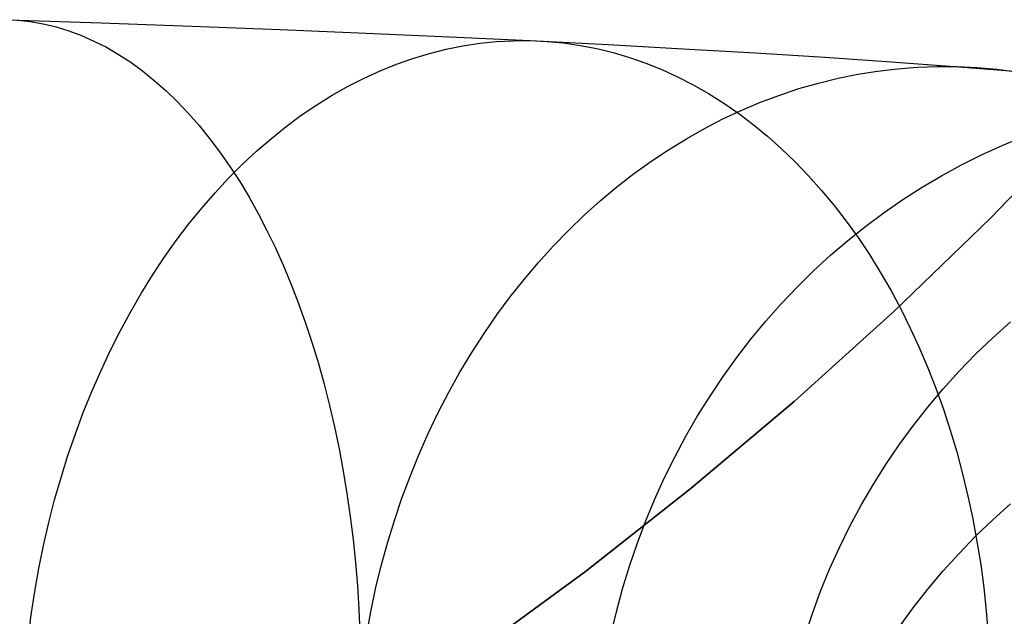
# Model space of a CAD drawing. Header units: millimetres. Extents: x 492 to 1282, y -834 to -234.
# Tile 27 of 93: x 877.36 to 888.86, y -809.55 to -802.58. Entities that reach past the tile are written whole.
import ezdxf

# ---------------------------------------------------------------- set-up
doc = ezdxf.new("R2010")
doc.units = ezdxf.units.MM
doc.layers.add('Volume$Layer 03', color=7, linetype='Continuous', true_color=0x000000)

msp = doc.modelspace()

# ---------------------------------------------------------------- linework, layer by layer
at = {"layer": 'Volume$Layer 03'}
for p, q in [((877.232, -802.583, 184.718), (878.316, -802.619, 183.981)), ((877.336, -802.588, 184.982), (877.487, -802.605, 185.214)), ((877.487, -802.605, 185.214), (877.638, -802.631, 185.446)), ((877.638, -802.631, 185.446), (877.787, -802.667, 185.677)), ((878.316, -802.619, 183.981), (879.374, -802.657, 183.208)), ((877.787, -802.667, 185.677), (877.936, -802.712, 185.907)), ((877.936, -802.712, 185.907), (878.084, -802.767, 186.136)), ((879.374, -802.657, 183.208), (880.405, -802.697, 182.399)), ((880.405, -802.697, 182.399), (881.408, -802.739, 181.555)), ((881.408, -802.739, 181.555), (882.381, -802.782, 180.678)), ((878.084, -802.767, 186.136), (878.23, -802.832, 186.363)), ((878.23, -802.832, 186.363), (878.375, -802.905, 186.588)), ((882.381, -802.782, 180.678), (883.324, -802.827, 179.768)), ((882.539, -802.888, 178.986), (882.735, -802.858, 179.18)), ((882.735, -802.858, 179.18), (882.931, -802.838, 179.376)), ((882.931, -802.838, 179.376), (883.127, -802.828, 179.572)), ((883.127, -802.828, 179.572), (883.324, -802.827, 179.768)), ((883.324, -802.827, 179.768), (884.235, -802.874, 178.827)), ((883.324, -802.827, 179.768), (883.519, -802.836, 179.965)), ((883.519, -802.836, 179.965), (883.715, -802.854, 180.161)), ((883.715, -802.854, 180.161), (883.909, -802.882, 180.357)), ((884.235, -802.874, 178.827), (885.113, -802.922, 177.854)), ((878.375, -802.905, 186.588), (878.518, -802.988, 186.811)), ((878.518, -802.988, 186.811), (878.659, -803.08, 187.032)), ((881.956, -803.034, 178.409), (882.149, -802.976, 178.6)), ((882.149, -802.976, 178.6), (882.344, -802.927, 178.792)), ((882.344, -802.927, 178.792), (882.539, -802.888, 178.986)), ((883.909, -802.882, 180.357), (884.103, -802.92, 180.553)), ((884.103, -802.92, 180.553), (884.295, -802.967, 180.748)), ((884.295, -802.967, 180.748), (884.486, -803.024, 180.942)), ((885.113, -802.922, 177.854), (885.958, -802.971, 176.853)), ((885.958, -802.971, 176.853), (886.767, -803.022, 175.823)), ((878.659, -803.08, 187.032), (878.798, -803.181, 187.25)), ((881.573, -803.179, 178.033), (881.764, -803.102, 178.22)), ((881.764, -803.102, 178.22), (881.956, -803.034, 178.409)), ((884.486, -803.024, 180.942), (884.675, -803.09, 181.134)), ((884.675, -803.09, 181.134), (884.862, -803.165, 181.325)), ((886.767, -803.022, 175.823), (887.542, -803.074, 174.767)), ((887.542, -803.074, 174.767), (888.279, -803.128, 173.684)), ((878.798, -803.181, 187.25), (878.935, -803.291, 187.465)), ((881.385, -803.265, 177.849), (881.573, -803.179, 178.033)), ((884.862, -803.165, 181.325), (885.047, -803.25, 181.514)), ((886.921, -803.266, 172.733), (887.151, -803.219, 172.882)), ((887.151, -803.219, 172.882), (887.382, -803.182, 173.031)), ((887.382, -803.182, 173.031), (887.614, -803.155, 173.181)), ((887.614, -803.155, 173.181), (887.846, -803.137, 173.333)), ((887.846, -803.137, 173.333), (888.078, -803.129, 173.484)), ((888.078, -803.129, 173.484), (888.311, -803.13, 173.637)), ((888.279, -803.128, 173.684), (888.98, -803.182, 172.577)), ((888.311, -803.13, 173.637), (888.542, -803.141, 173.789)), ((888.542, -803.141, 173.789), (888.774, -803.162, 173.941)), ((888.774, -803.162, 173.941), (889.004, -803.192, 174.093)), ((878.935, -803.291, 187.465), (879.07, -803.41, 187.677)), ((881.198, -803.36, 177.666), (881.385, -803.265, 177.849)), ((885.047, -803.25, 181.514), (885.229, -803.343, 181.702)), ((886.464, -803.387, 172.441), (886.692, -803.322, 172.586)), ((886.692, -803.322, 172.586), (886.921, -803.266, 172.733)), ((879.07, -803.41, 187.677), (879.202, -803.537, 187.886)), ((881.014, -803.464, 177.487), (881.198, -803.36, 177.666)), ((885.229, -803.343, 181.702), (885.409, -803.446, 181.887)), ((885.409, -803.446, 181.887), (885.586, -803.557, 182.069)), ((886.239, -803.462, 172.297), (886.464, -803.387, 172.441)), ((879.202, -803.537, 187.886), (879.331, -803.673, 188.09)), ((880.832, -803.577, 177.31), (881.014, -803.464, 177.487)), ((885.586, -803.557, 182.069), (885.76, -803.678, 182.249)), ((885.795, -803.639, 172.015), (886.016, -803.546, 172.155)), ((886.016, -803.546, 172.155), (886.239, -803.462, 172.297)), ((879.331, -803.673, 188.09), (879.457, -803.817, 188.291)), ((880.652, -803.699, 177.137), (880.832, -803.577, 177.31)), ((885.576, -803.741, 171.877), (885.795, -803.639, 172.015)), ((885.76, -803.678, 182.249), (885.93, -803.807, 182.426)), ((880.476, -803.829, 176.966), (880.652, -803.699, 177.137)), ((885.361, -803.852, 171.741), (885.576, -803.741, 171.877)), ((888.701, -804.898, 201), (889.793, -803.768, 201)), ((889.793, -803.768, 199), (888.701, -804.898, 199)), ((889.793, -803.768, 200), (888.701, -804.898, 200)), ((879.457, -803.817, 188.291), (879.581, -803.969, 188.488)), ((880.302, -803.968, 176.8), (880.476, -803.829, 176.966)), ((885.149, -803.972, 171.608), (885.361, -803.852, 171.741)), ((885.93, -803.807, 182.426), (886.097, -803.944, 182.601)), ((879.581, -803.969, 188.488), (879.701, -804.13, 188.68)), ((880.132, -804.115, 176.637), (880.302, -803.968, 176.8)), ((884.94, -804.1, 171.478), (885.149, -803.972, 171.608)), ((886.097, -803.944, 182.601), (886.261, -804.09, 182.771)), ((888.836, -804.051, 165.593), (889.079, -803.952, 165.684)), ((879.701, -804.13, 188.68), (879.818, -804.298, 188.868)), ((879.966, -804.27, 176.478), (880.132, -804.115, 176.637)), ((884.734, -804.237, 171.35), (884.94, -804.1, 171.478)), ((886.261, -804.09, 182.771), (886.42, -804.243, 182.939)), ((888.597, -804.16, 165.503), (888.836, -804.051, 165.593)), ((884.533, -804.382, 171.226), (884.734, -804.237, 171.35)), ((886.42, -804.243, 182.939), (886.576, -804.405, 183.102)), ((888.361, -804.278, 165.416), (888.597, -804.16, 165.503)), ((879.803, -804.433, 176.323), (879.966, -804.27, 176.478)), ((879.818, -804.298, 188.868), (879.932, -804.473, 189.05)), ((888.129, -804.404, 165.33), (888.361, -804.278, 165.416)), ((879.644, -804.604, 176.172), (879.803, -804.433, 176.323)), ((879.932, -804.473, 189.05), (880.042, -804.656, 189.228)), ((884.336, -804.535, 171.104), (884.533, -804.382, 171.226)), ((886.576, -804.405, 183.102), (886.727, -804.575, 183.262)), ((887.901, -804.539, 165.246), (888.129, -804.404, 165.33)), ((879.489, -804.782, 176.026), (879.644, -804.604, 176.172)), ((884.143, -804.697, 170.986), (884.336, -804.535, 171.104)), ((886.727, -804.575, 183.262), (886.874, -804.752, 183.418)), ((887.678, -804.682, 165.165), (887.901, -804.539, 165.246)), ((880.042, -804.656, 189.228), (880.148, -804.846, 189.4)), ((883.955, -804.866, 170.871), (884.143, -804.697, 170.986)), ((887.459, -804.833, 165.085), (887.678, -804.682, 165.165)), ((879.339, -804.967, 175.884), (879.489, -804.782, 176.026)), ((886.874, -804.752, 183.418), (887.016, -804.936, 183.569)), ((887.245, -804.992, 165.008), (887.459, -804.833, 165.085)), ((880.148, -804.846, 189.4), (880.251, -805.043, 189.567)), ((883.772, -805.042, 170.76), (883.955, -804.866, 170.871)), ((887.016, -804.936, 183.569), (887.154, -805.127, 183.716)), ((887.572, -805.989, 201), (888.701, -804.898, 201)), ((888.701, -804.898, 199), (887.572, -805.989, 199)), ((888.701, -804.898, 200), (887.572, -805.989, 200)), ((888.701, -804.898, 201), (888.701, -804.898, 199)), ((879.192, -805.16, 175.747), (879.339, -804.967, 175.884)), ((880.251, -805.043, 189.567), (880.349, -805.247, 189.728)), ((883.594, -805.226, 170.652), (883.772, -805.042, 170.76)), ((887.036, -805.159, 164.934), (887.245, -804.992, 165.008)), ((879.051, -805.359, 175.615), (879.192, -805.16, 175.747)), ((886.832, -805.333, 164.862), (887.036, -805.159, 164.934)), ((887.154, -805.127, 183.716), (887.286, -805.325, 183.859)), ((880.349, -805.247, 189.728), (880.444, -805.457, 189.883)), ((883.421, -805.417, 170.549), (883.594, -805.226, 170.652)), ((878.914, -805.565, 175.489), (879.051, -805.359, 175.615)), ((886.634, -805.515, 164.792), (886.832, -805.333, 164.862)), ((887.286, -805.325, 183.859), (887.413, -805.53, 183.997)), ((880.444, -805.457, 189.883), (880.534, -805.674, 190.032)), ((883.253, -805.614, 170.449), (883.421, -805.417, 170.549)), ((886.442, -805.704, 164.725), (886.634, -805.515, 164.792)), ((878.783, -805.778, 175.367), (878.914, -805.565, 175.489)), ((883.091, -805.819, 170.353), (883.253, -805.614, 170.449)), ((887.413, -805.53, 183.997), (887.535, -805.741, 184.129)), ((880.534, -805.674, 190.032), (880.62, -805.896, 190.174)), ((886.256, -805.9, 164.661), (886.442, -805.704, 164.725)), ((887.535, -805.741, 184.129), (887.652, -805.959, 184.257)), ((878.656, -805.996, 175.252), (878.783, -805.778, 175.367)), ((882.936, -806.03, 170.261), (883.091, -805.819, 170.353)), ((880.62, -805.896, 190.174), (880.702, -806.124, 190.311)), ((886.076, -806.103, 164.6), (886.256, -805.9, 164.661)), ((887.652, -805.959, 184.257), (887.763, -806.182, 184.379)), ((878.535, -806.22, 175.141), (878.656, -805.996, 175.252)), ((882.786, -806.247, 170.174), (882.936, -806.03, 170.261)), ((886.406, -807.041, 201), (887.572, -805.989, 201)), ((887.572, -805.989, 199), (886.406, -807.041, 199)), ((887.572, -805.989, 200), (886.406, -807.041, 200)), ((880.702, -806.124, 190.311), (880.779, -806.357, 190.44)), ((885.903, -806.312, 164.542), (886.076, -806.103, 164.6)), ((887.763, -806.182, 184.379), (887.869, -806.411, 184.496)), ((888.727, -806.295, 152.757), (888.933, -806.11, 152.748)), ((878.419, -806.45, 175.037), (878.535, -806.22, 175.141)), ((882.642, -806.469, 170.091), (882.786, -806.247, 170.174)), ((885.737, -806.528, 164.486), (885.903, -806.312, 164.542)), ((888.527, -806.488, 152.767), (888.727, -806.295, 152.757)), ((880.779, -806.357, 190.44), (880.851, -806.595, 190.563)), ((887.869, -806.411, 184.496), (887.968, -806.645, 184.607)), ((878.309, -806.685, 174.938), (878.419, -806.45, 175.037)), ((882.505, -806.698, 170.013), (882.642, -806.469, 170.091)), ((885.577, -806.749, 164.434), (885.737, -806.528, 164.486)), ((888.333, -806.687, 152.777), (888.527, -806.488, 152.767)), ((880.851, -806.595, 190.563), (880.919, -806.838, 190.679)), ((887.968, -806.645, 184.607), (888.062, -806.884, 184.713)), ((878.204, -806.925, 174.845), (878.309, -806.685, 174.938)), ((882.375, -806.932, 169.939), (882.505, -806.698, 170.013)), ((885.425, -806.976, 164.385), (885.577, -806.749, 164.434)), ((888.147, -806.893, 152.787), (888.333, -806.687, 152.777)), ((880.919, -806.838, 190.679), (880.982, -807.086, 190.788)), ((887.968, -807.105, 152.797), (888.147, -806.893, 152.787)), ((888.062, -806.884, 184.713), (888.15, -807.128, 184.813)), ((878.106, -807.169, 174.758), (878.204, -806.925, 174.845)), ((882.251, -807.17, 169.87), (882.375, -806.932, 169.939)), ((885.28, -807.208, 164.339), (885.425, -806.976, 164.385)), ((880.982, -807.086, 190.788), (881.04, -807.337, 190.889)), ((885.205, -808.053, 201), (886.406, -807.041, 201)), ((886.406, -807.041, 199), (885.205, -808.053, 199)), ((886.406, -807.041, 200), (885.205, -808.053, 200)), ((887.797, -807.323, 152.808), (887.968, -807.105, 152.797)), ((888.15, -807.128, 184.813), (888.231, -807.376, 184.906)), ((878.013, -807.418, 174.678), (878.106, -807.169, 174.758)), ((882.134, -807.414, 169.805), (882.251, -807.17, 169.87)), ((885.143, -807.446, 164.296), (885.28, -807.208, 164.339)), ((881.04, -807.337, 190.889), (881.094, -807.593, 190.984)), ((887.633, -807.547, 152.819), (887.797, -807.323, 152.808)), ((877.926, -807.671, 174.603), (878.013, -807.418, 174.678)), ((882.024, -807.662, 169.746), (882.134, -807.414, 169.805)), ((885.013, -807.688, 164.257), (885.143, -807.446, 164.296)), ((888.231, -807.376, 184.906), (888.306, -807.629, 184.994)), ((881.094, -807.593, 190.984), (881.142, -807.852, 191.071)), ((887.477, -807.776, 152.83), (887.633, -807.547, 152.819)), ((877.846, -807.928, 174.536), (877.926, -807.671, 174.603)), ((881.922, -807.914, 169.691), (882.024, -807.662, 169.746)), ((884.891, -807.935, 164.221), (885.013, -807.688, 164.257)), ((888.306, -807.629, 184.994), (888.375, -807.885, 185.076)), ((887.329, -808.011, 152.842), (887.477, -807.776, 152.83)), ((877.771, -808.189, 174.474), (877.846, -807.928, 174.536)), ((881.142, -807.852, 191.071), (881.185, -808.115, 191.15)), ((881.826, -808.17, 169.641), (881.922, -807.914, 169.691)), ((884.777, -808.186, 164.188), (884.891, -807.935, 164.221)), ((888.375, -807.885, 185.076), (888.438, -808.145, 185.151)), ((883.969, -809.024, 201), (885.205, -808.053, 201)), ((885.205, -808.053, 199), (883.969, -809.024, 199)), ((885.205, -808.053, 200), (883.969, -809.024, 200)), ((887.19, -808.251, 152.854), (887.329, -808.011, 152.842)), ((881.185, -808.115, 191.15), (881.224, -808.381, 191.222)), ((881.739, -808.43, 169.596), (881.826, -808.17, 169.641)), ((888.438, -808.145, 185.151), (888.494, -808.408, 185.22)), ((877.703, -808.452, 174.419), (877.771, -808.189, 174.474)), ((884.671, -808.441, 164.158), (884.777, -808.186, 164.188)), ((887.059, -808.495, 152.866), (887.19, -808.251, 152.854)), ((888.727, -808.421, 95.22), (888.934, -808.236, 95.212)), ((881.224, -808.381, 191.222), (881.257, -808.649, 191.285)), ((877.642, -808.719, 174.371), (877.703, -808.452, 174.419)), ((881.658, -808.693, 169.557), (881.739, -808.43, 169.596)), ((884.573, -808.7, 164.132), (884.671, -808.441, 164.158)), ((886.936, -808.744, 152.878), (887.059, -808.495, 152.866)), ((888.494, -808.408, 185.22), (888.543, -808.674, 185.283)), ((888.527, -808.613, 95.228), (888.727, -808.421, 95.22)), ((888.334, -808.813, 95.237), (888.527, -808.613, 95.228)), ((877.587, -808.988, 174.329), (877.642, -808.719, 174.371)), ((881.257, -808.649, 191.285), (881.285, -808.919, 191.342)), ((881.585, -808.958, 169.522), (881.658, -808.693, 169.557)), ((884.484, -808.962, 164.11), (884.573, -808.7, 164.132)), ((886.822, -808.997, 152.891), (886.936, -808.744, 152.878)), ((888.543, -808.674, 185.283), (888.586, -808.942, 185.339)), ((888.147, -809.018, 95.246), (888.334, -808.813, 95.237)), ((881.285, -808.919, 191.342), (881.308, -809.192, 191.39)), ((881.52, -809.227, 169.493), (881.585, -808.958, 169.522)), ((884.403, -809.227, 164.091), (884.484, -808.962, 164.11)), ((888.586, -808.942, 185.339), (888.622, -809.213, 185.389)), ((877.539, -809.259, 174.294), (877.587, -808.988, 174.329)), ((882.702, -809.951, 201), (883.969, -809.024, 201)), ((883.969, -809.024, 199), (882.702, -809.951, 199)), ((883.969, -809.024, 200), (882.702, -809.951, 200)), ((886.717, -809.254, 152.903), (886.822, -808.997, 152.891)), ((887.969, -809.231, 95.255), (888.147, -809.018, 95.246)), ((881.308, -809.192, 191.39), (881.325, -809.466, 191.43)), ((877.497, -809.532, 174.266), (877.539, -809.259, 174.294)), ((881.463, -809.497, 169.469), (881.52, -809.227, 169.493)), ((884.331, -809.494, 164.076), (884.403, -809.227, 164.091)), ((886.621, -809.514, 152.916), (886.717, -809.254, 152.903)), ((887.797, -809.449, 95.265), (887.969, -809.231, 95.255)), ((888.622, -809.213, 185.389), (888.651, -809.486, 185.432)), ((877.462, -809.807, 174.244), (877.497, -809.532, 174.266)), ((881.325, -809.466, 191.43), (881.337, -809.742, 191.463)), ((881.414, -809.77, 169.45), (881.463, -809.497, 169.469)), ((884.267, -809.764, 164.064), (884.331, -809.494, 164.076)), ((886.534, -809.778, 152.929), (886.621, -809.514, 152.916)), ((887.633, -809.673, 95.274), (887.797, -809.449, 95.265)), ((888.651, -809.486, 185.432), (888.674, -809.76, 185.468))]:
    msp.add_line(p, q, dxfattribs=at)

doc.saveas('drawing.dxf')
